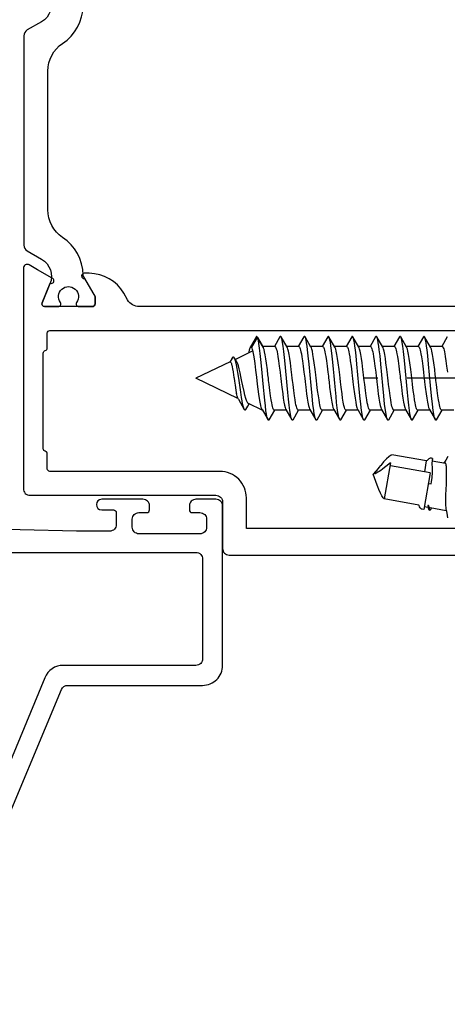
# Model space of a CAD drawing. Header units: millimetres. Extents: x 0 to 10560344, y -63228 to 177747.
# Tile 10 of 125: x 105260 to 105292, y -41327 to -41253. Entities that reach past the tile are written whole.
import ezdxf

# ---------------------------------------------------------------- set-up
doc = ezdxf.new("R2010")
doc.units = ezdxf.units.MM
doc.linetypes.add('OGLT0', pattern=[10, 4.5, -2.2, 1.1, -2.2])

msp = doc.modelspace()

# ---------------------------------------------------------------- linework, layer by layer
at = {"color": 8, "linetype": 'Continuous'}
for p, q in [((105277.889, -41277.02), (105277.459, -41277.757)), ((105277.899, -41277.005), (105277.892, -41277.015)), ((105277.911, -41276.991), (105277.899, -41277.005)), ((105277.93, -41276.981), (105277.911, -41276.991)), ((105277.95, -41276.991), (105277.93, -41276.981)), ((105277.962, -41277.005), (105277.95, -41276.991)), ((105277.968, -41277.014), (105277.962, -41277.005)), ((105277.978, -41277.03), (105277.971, -41277.02)), ((105279.68, -41277.016), (105279.263, -41277.728)), ((105279.69, -41277), (105279.683, -41277.01)), ((105279.703, -41276.985), (105279.69, -41277)), ((105279.725, -41276.973), (105279.703, -41276.985)), ((105279.746, -41276.985), (105279.725, -41276.973)), ((105279.759, -41277), (105279.746, -41276.985)), ((105279.766, -41277.01), (105279.759, -41277)), ((105280.216, -41277.777), (105279.77, -41277.016)), ((105279.78, -41277.033), (105279.77, -41277.016)), ((105281.48, -41277.016), (105281.063, -41277.728)), ((105281.49, -41277), (105281.483, -41277.01)), ((105281.503, -41276.985), (105281.49, -41277)), ((105281.525, -41276.973), (105281.503, -41276.985)), ((105281.546, -41276.985), (105281.525, -41276.973)), ((105281.559, -41277), (105281.546, -41276.985)), ((105281.566, -41277.01), (105281.559, -41277)), ((105282.016, -41277.777), (105281.57, -41277.016)), ((105281.577, -41277.028), (105281.57, -41277.016)), ((105283.28, -41277.016), (105282.863, -41277.728)), ((105283.29, -41277), (105283.283, -41277.01)), ((105283.303, -41276.985), (105283.29, -41277)), ((105283.325, -41276.973), (105283.303, -41276.985)), ((105283.346, -41276.985), (105283.325, -41276.973)), ((105283.359, -41277), (105283.346, -41276.985)), ((105283.366, -41277.01), (105283.359, -41277)), ((105283.816, -41277.777), (105283.37, -41277.016)), ((105283.379, -41277.033), (105283.37, -41277.016)), ((105285.08, -41277.016), (105284.663, -41277.728)), ((105285.09, -41277), (105285.083, -41277.01)), ((105285.103, -41276.985), (105285.09, -41277)), ((105285.125, -41276.973), (105285.103, -41276.985)), ((105285.146, -41276.985), (105285.125, -41276.973)), ((105285.159, -41277), (105285.146, -41276.985)), ((105285.166, -41277.01), (105285.159, -41277)), ((105285.616, -41277.777), (105285.17, -41277.016)), ((105285.177, -41277.028), (105285.17, -41277.016)), ((105286.88, -41277.016), (105286.463, -41277.728)), ((105286.89, -41277), (105286.883, -41277.01)), ((105286.903, -41276.985), (105286.89, -41277)), ((105286.925, -41276.973), (105286.903, -41276.985)), ((105286.946, -41276.985), (105286.925, -41276.973)), ((105286.959, -41277), (105286.946, -41276.985)), ((105286.966, -41277.01), (105286.959, -41277)), ((105287.416, -41277.777), (105286.97, -41277.016)), ((105286.977, -41277.028), (105286.97, -41277.016)), ((105288.68, -41277.016), (105288.263, -41277.728)), ((105288.69, -41277), (105288.683, -41277.01)), ((105288.703, -41276.985), (105288.69, -41277)), ((105288.725, -41276.973), (105288.703, -41276.985)), ((105288.746, -41276.985), (105288.725, -41276.973)), ((105288.759, -41277), (105288.746, -41276.985)), ((105288.766, -41277.01), (105288.759, -41277)), ((105289.216, -41277.777), (105288.77, -41277.016)), ((105288.78, -41277.033), (105288.77, -41277.016)), ((105290.48, -41277.016), (105290.063, -41277.728)), ((105290.49, -41277), (105290.483, -41277.01)), ((105290.503, -41276.985), (105290.49, -41277)), ((105290.525, -41276.973), (105290.503, -41276.985)), ((105290.546, -41276.985), (105290.525, -41276.973)), ((105290.559, -41277), (105290.546, -41276.985)), ((105290.566, -41277.01), (105290.559, -41277)), ((105291.016, -41277.777), (105290.57, -41277.016)), ((105290.577, -41277.028), (105290.57, -41277.016)), ((105292.28, -41277.016), (105291.863, -41277.728)), ((105277.463, -41277.753), (105277.452, -41277.77)), ((105277.482, -41277.737), (105277.463, -41277.753)), ((105277.494, -41277.734), (105277.482, -41277.737)), ((105277.51, -41277.734), (105277.499, -41277.734)), ((105277.529, -41277.747), (105277.51, -41277.734)), ((105277.546, -41277.77), (105277.529, -41277.747)), ((105277.56, -41277.795), (105277.993, -41277.067)), ((105277.985, -41277.046), (105277.978, -41277.03)), ((105277.991, -41277.062), (105277.985, -41277.046)), ((105277.993, -41277.067), (105278.349, -41277.663)), ((105278.002, -41277.091), (105277.993, -41277.067)), ((105278.417, -41277.779), (105277.999, -41277.067)), ((105278.02, -41277.148), (105278.002, -41277.091)), ((105278.056, -41277.291), (105278.02, -41277.148)), ((105278.097, -41277.52), (105278.056, -41277.291)), ((105278.145, -41277.852), (105278.097, -41277.52)), ((105279.292, -41277.728), (105278.387, -41277.728)), ((105279.292, -41277.728), (105279.302, -41277.728)), ((105279.302, -41277.728), (105279.318, -41277.736)), ((105279.318, -41277.736), (105279.335, -41277.754)), ((105279.335, -41277.754), (105279.356, -41277.784)), ((105279.799, -41277.078), (105279.78, -41277.033)), ((105279.823, -41277.158), (105279.799, -41277.078)), ((105279.848, -41277.26), (105279.823, -41277.158)), ((105279.884, -41277.44), (105279.848, -41277.26)), ((105279.927, -41277.716), (105279.884, -41277.44)), ((105279.976, -41278.102), (105279.927, -41277.716)), ((105281.092, -41277.728), (105280.187, -41277.728)), ((105281.092, -41277.728), (105281.102, -41277.728)), ((105281.102, -41277.728), (105281.118, -41277.736)), ((105281.118, -41277.736), (105281.135, -41277.754)), ((105281.135, -41277.754), (105281.156, -41277.784)), ((105281.591, -41277.059), (105281.577, -41277.028)), ((105281.618, -41277.137), (105281.591, -41277.059)), ((105281.651, -41277.269), (105281.618, -41277.137)), ((105281.687, -41277.464), (105281.651, -41277.269)), ((105281.724, -41277.705), (105281.687, -41277.464)), ((105281.762, -41277.989), (105281.724, -41277.705)), ((105282.892, -41277.728), (105281.987, -41277.728)), ((105282.892, -41277.728), (105282.902, -41277.728)), ((105282.902, -41277.728), (105282.918, -41277.736)), ((105282.918, -41277.736), (105282.935, -41277.754)), ((105282.935, -41277.754), (105282.956, -41277.784)), ((105283.397, -41277.075), (105283.379, -41277.033)), ((105283.421, -41277.15), (105283.397, -41277.075)), ((105283.445, -41277.246), (105283.421, -41277.15)), ((105283.479, -41277.415), (105283.445, -41277.246)), ((105283.52, -41277.673), (105283.479, -41277.415)), ((105283.568, -41278.034), (105283.52, -41277.673)), ((105284.692, -41277.728), (105283.787, -41277.728)), ((105284.692, -41277.728), (105284.702, -41277.728)), ((105284.702, -41277.728), (105284.718, -41277.736)), ((105284.718, -41277.736), (105284.735, -41277.754)), ((105284.735, -41277.754), (105284.756, -41277.784)), ((105285.191, -41277.059), (105285.177, -41277.028)), ((105285.218, -41277.137), (105285.191, -41277.059)), ((105285.251, -41277.269), (105285.218, -41277.137)), ((105285.287, -41277.464), (105285.251, -41277.269)), ((105285.324, -41277.705), (105285.287, -41277.464)), ((105285.362, -41277.989), (105285.324, -41277.705)), ((105286.492, -41277.728), (105285.587, -41277.728)), ((105286.492, -41277.728), (105286.502, -41277.728)), ((105286.502, -41277.728), (105286.518, -41277.736)), ((105286.518, -41277.736), (105286.535, -41277.754)), ((105286.535, -41277.754), (105286.556, -41277.784)), ((105286.991, -41277.059), (105286.977, -41277.028)), ((105287.018, -41277.137), (105286.991, -41277.059)), ((105287.051, -41277.269), (105287.018, -41277.137)), ((105287.087, -41277.464), (105287.051, -41277.269)), ((105287.124, -41277.705), (105287.087, -41277.464)), ((105287.162, -41277.989), (105287.124, -41277.705)), ((105288.292, -41277.728), (105287.387, -41277.728)), ((105288.292, -41277.728), (105288.302, -41277.728)), ((105288.302, -41277.728), (105288.318, -41277.736)), ((105288.318, -41277.736), (105288.335, -41277.754)), ((105288.335, -41277.754), (105288.356, -41277.784)), ((105288.799, -41277.078), (105288.78, -41277.033)), ((105288.823, -41277.158), (105288.799, -41277.078)), ((105288.848, -41277.26), (105288.823, -41277.158)), ((105288.884, -41277.44), (105288.848, -41277.26)), ((105288.927, -41277.716), (105288.884, -41277.44)), ((105288.976, -41278.102), (105288.927, -41277.716)), ((105290.092, -41277.728), (105289.187, -41277.728)), ((105290.092, -41277.728), (105290.102, -41277.728)), ((105290.102, -41277.728), (105290.118, -41277.736)), ((105290.118, -41277.736), (105290.135, -41277.754)), ((105290.135, -41277.754), (105290.156, -41277.784)), ((105290.591, -41277.059), (105290.577, -41277.028)), ((105290.618, -41277.137), (105290.591, -41277.059)), ((105290.651, -41277.269), (105290.618, -41277.137)), ((105290.687, -41277.464), (105290.651, -41277.269)), ((105290.724, -41277.705), (105290.687, -41277.464)), ((105290.762, -41277.989), (105290.724, -41277.705)), ((105291.892, -41277.728), (105290.987, -41277.728)), ((105291.892, -41277.728), (105291.902, -41277.728)), ((105291.902, -41277.728), (105291.918, -41277.736)), ((105291.918, -41277.736), (105291.935, -41277.754)), ((105291.935, -41277.754), (105291.956, -41277.784)), ((105277.646, -41278.069), (105276.322, -41278.705)), ((105277.341, -41278.142), (105277.326, -41278.222)), ((105277.371, -41278.004), (105277.341, -41278.142)), ((105277.409, -41277.867), (105277.371, -41278.004)), ((105277.43, -41277.812), (105277.409, -41277.867)), ((105277.567, -41277.812), (105277.43, -41277.812)), ((105277.439, -41277.792), (105277.434, -41277.803)), ((105277.445, -41277.782), (105277.439, -41277.792)), ((105277.452, -41277.77), (105277.447, -41277.779)), ((105277.555, -41277.786), (105277.546, -41277.77)), ((105277.56, -41277.795), (105277.555, -41277.786)), ((105277.569, -41277.813), (105277.56, -41277.795)), ((105277.587, -41277.856), (105277.569, -41277.813)), ((105277.621, -41277.962), (105277.587, -41277.856)), ((105277.662, -41278.132), (105277.621, -41277.962)), ((105277.709, -41278.378), (105277.662, -41278.132)), ((105277.756, -41278.674), (105277.709, -41278.378)), ((105278.193, -41278.25), (105278.145, -41277.852)), ((105278.241, -41278.704), (105278.193, -41278.25)), ((105278.426, -41277.795), (105278.417, -41277.779)), ((105278.435, -41277.813), (105278.426, -41277.795)), ((105278.452, -41277.855), (105278.435, -41277.813)), ((105278.487, -41277.959), (105278.452, -41277.855)), ((105278.527, -41278.126), (105278.487, -41277.959)), ((105278.573, -41278.368), (105278.527, -41278.126)), ((105278.62, -41278.657), (105278.573, -41278.368)), ((105279.356, -41277.784), (105279.38, -41277.837)), ((105279.38, -41277.837), (105279.407, -41277.916)), ((105279.407, -41277.916), (105279.435, -41278.017)), ((105279.435, -41278.017), (105279.462, -41278.138)), ((105279.462, -41278.138), (105279.49, -41278.278)), ((105279.49, -41278.278), (105279.529, -41278.498)), ((105279.529, -41278.498), (105279.577, -41278.811)), ((105280.025, -41278.55), (105279.976, -41278.102)), ((105280.226, -41277.793), (105280.216, -41277.777)), ((105280.244, -41277.832), (105280.226, -41277.793)), ((105280.279, -41277.931), (105280.244, -41277.832)), ((105280.32, -41278.095), (105280.279, -41277.931)), ((105280.368, -41278.334), (105280.32, -41278.095)), ((105280.415, -41278.626), (105280.368, -41278.334)), ((105281.156, -41277.784), (105281.18, -41277.837)), ((105281.18, -41277.837), (105281.207, -41277.917)), ((105281.207, -41277.917), (105281.235, -41278.017)), ((105281.235, -41278.017), (105281.263, -41278.138)), ((105281.263, -41278.138), (105281.29, -41278.278)), ((105281.29, -41278.278), (105281.329, -41278.499)), ((105281.329, -41278.499), (105281.377, -41278.811)), ((105281.814, -41278.438), (105281.762, -41277.989)), ((105281.877, -41279.062), (105281.814, -41278.438)), ((105282.026, -41277.793), (105282.016, -41277.777)), ((105282.044, -41277.832), (105282.026, -41277.793)), ((105282.079, -41277.931), (105282.044, -41277.832)), ((105282.12, -41278.095), (105282.079, -41277.931)), ((105282.168, -41278.334), (105282.12, -41278.095)), ((105282.215, -41278.626), (105282.168, -41278.334)), ((105282.956, -41277.784), (105282.98, -41277.837)), ((105282.98, -41277.837), (105283.007, -41277.916)), ((105283.007, -41277.916), (105283.035, -41278.017)), ((105283.035, -41278.017), (105283.062, -41278.138)), ((105283.062, -41278.138), (105283.09, -41278.278)), ((105283.09, -41278.278), (105283.129, -41278.498)), ((105283.129, -41278.498), (105283.177, -41278.811)), ((105283.615, -41278.455), (105283.568, -41278.034)), ((105283.663, -41278.924), (105283.615, -41278.455)), ((105283.826, -41277.793), (105283.816, -41277.777)), ((105283.844, -41277.832), (105283.826, -41277.793)), ((105283.879, -41277.931), (105283.844, -41277.832)), ((105283.92, -41278.095), (105283.879, -41277.931)), ((105283.968, -41278.334), (105283.92, -41278.095)), ((105284.015, -41278.626), (105283.968, -41278.334)), ((105284.756, -41277.784), (105284.78, -41277.837)), ((105284.78, -41277.837), (105284.807, -41277.916)), ((105284.807, -41277.916), (105284.835, -41278.017)), ((105284.835, -41278.017), (105284.862, -41278.138)), ((105284.862, -41278.138), (105284.89, -41278.278)), ((105284.89, -41278.278), (105284.929, -41278.499)), ((105284.929, -41278.499), (105284.977, -41278.811)), ((105285.414, -41278.438), (105285.362, -41277.989)), ((105285.477, -41279.062), (105285.414, -41278.438)), ((105285.626, -41277.793), (105285.616, -41277.777)), ((105285.644, -41277.832), (105285.626, -41277.793)), ((105285.679, -41277.931), (105285.644, -41277.832)), ((105285.72, -41278.095), (105285.679, -41277.931)), ((105285.768, -41278.334), (105285.72, -41278.095)), ((105285.815, -41278.626), (105285.768, -41278.334)), ((105286.556, -41277.784), (105286.58, -41277.837)), ((105286.58, -41277.837), (105286.607, -41277.916)), ((105286.607, -41277.916), (105286.635, -41278.017)), ((105286.635, -41278.017), (105286.662, -41278.138)), ((105286.662, -41278.138), (105286.69, -41278.278)), ((105286.69, -41278.278), (105286.729, -41278.498)), ((105286.729, -41278.498), (105286.777, -41278.811)), ((105287.214, -41278.438), (105287.162, -41277.989)), ((105287.277, -41279.062), (105287.214, -41278.438)), ((105287.426, -41277.793), (105287.416, -41277.777)), ((105287.444, -41277.832), (105287.426, -41277.793)), ((105287.479, -41277.931), (105287.444, -41277.832)), ((105287.52, -41278.095), (105287.479, -41277.931)), ((105287.568, -41278.334), (105287.52, -41278.095)), ((105287.615, -41278.626), (105287.568, -41278.334)), ((105288.356, -41277.784), (105288.38, -41277.837)), ((105288.38, -41277.837), (105288.407, -41277.916)), ((105288.407, -41277.916), (105288.435, -41278.017)), ((105288.435, -41278.017), (105288.462, -41278.138)), ((105288.462, -41278.138), (105288.49, -41278.278)), ((105288.49, -41278.278), (105288.529, -41278.498)), ((105288.529, -41278.498), (105288.577, -41278.811)), ((105289.025, -41278.55), (105288.976, -41278.102)), ((105289.226, -41277.793), (105289.216, -41277.777)), ((105289.244, -41277.832), (105289.226, -41277.793)), ((105289.279, -41277.931), (105289.244, -41277.832)), ((105289.32, -41278.095), (105289.279, -41277.931)), ((105289.368, -41278.334), (105289.32, -41278.095)), ((105289.415, -41278.626), (105289.368, -41278.334)), ((105290.156, -41277.784), (105290.18, -41277.837)), ((105290.18, -41277.837), (105290.207, -41277.916)), ((105290.207, -41277.916), (105290.235, -41278.017)), ((105290.235, -41278.017), (105290.262, -41278.138)), ((105290.262, -41278.138), (105290.29, -41278.278)), ((105290.29, -41278.278), (105290.329, -41278.499)), ((105290.329, -41278.499), (105290.377, -41278.811)), ((105290.814, -41278.438), (105290.762, -41277.989)), ((105290.877, -41279.062), (105290.814, -41278.438)), ((105291.026, -41277.793), (105291.016, -41277.777)), ((105291.044, -41277.832), (105291.026, -41277.793)), ((105291.079, -41277.931), (105291.044, -41277.832)), ((105291.12, -41278.095), (105291.079, -41277.931)), ((105291.168, -41278.334), (105291.12, -41278.095)), ((105291.215, -41278.626), (105291.168, -41278.334)), ((105291.956, -41277.784), (105291.98, -41277.837)), ((105291.98, -41277.837), (105292.007, -41277.916)), ((105292.007, -41277.916), (105292.035, -41278.017)), ((105292.035, -41278.017), (105292.062, -41278.138)), ((105292.062, -41278.138), (105292.09, -41278.278)), ((105292.09, -41278.278), (105292.129, -41278.498)), ((105292.129, -41278.498), (105292.176, -41278.811)), ((105275.921, -41278.897), (105273.358, -41280.128)), ((105276.08, -41278.603), (105275.902, -41278.906)), ((105275.927, -41278.894), (105275.943, -41278.892)), ((105275.943, -41278.892), (105275.965, -41278.905)), ((105275.965, -41278.905), (105275.984, -41278.93)), ((105275.984, -41278.93), (105276.003, -41278.967)), ((105276.003, -41278.967), (105276.022, -41279.016)), ((105276.022, -41279.016), (105276.041, -41279.076)), ((105276.041, -41279.076), (105276.06, -41279.146)), ((105276.06, -41279.146), (105276.086, -41279.26)), ((105276.087, -41278.591), (105276.08, -41278.603)), ((105276.1, -41278.572), (105276.087, -41278.591)), ((105276.125, -41278.542), (105276.1, -41278.572)), ((105276.155, -41278.522), (105276.125, -41278.542)), ((105276.186, -41278.526), (105276.155, -41278.522)), ((105276.207, -41278.538), (105276.186, -41278.526)), ((105276.227, -41278.558), (105276.207, -41278.538)), ((105276.238, -41278.574), (105276.227, -41278.558)), ((105276.244, -41278.584), (105276.238, -41278.574)), ((105276.343, -41278.739), (105276.244, -41278.584)), ((105276.255, -41278.6), (105276.244, -41278.584)), ((105276.275, -41278.639), (105276.255, -41278.6)), ((105276.314, -41278.737), (105276.275, -41278.639)), ((105276.359, -41278.895), (105276.314, -41278.737)), ((105276.401, -41278.828), (105276.343, -41278.739)), ((105276.409, -41279.119), (105276.359, -41278.895)), ((105276.419, -41278.857), (105276.401, -41278.828)), ((105276.459, -41279.383), (105276.409, -41279.119)), ((105276.455, -41278.925), (105276.419, -41278.857)), ((105276.501, -41279.041), (105276.455, -41278.925)), ((105276.548, -41279.182), (105276.501, -41279.041)), ((105276.612, -41279.407), (105276.548, -41279.182)), ((105277.804, -41279.011), (105277.756, -41278.674)), ((105277.869, -41279.513), (105277.804, -41279.011)), ((105278.289, -41279.199), (105278.241, -41278.704)), ((105278.338, -41279.721), (105278.289, -41279.199)), ((105278.667, -41278.988), (105278.62, -41278.657)), ((105278.731, -41279.482), (105278.667, -41278.988)), ((105279.577, -41278.811), (105279.631, -41279.221)), ((105279.631, -41279.221), (105279.687, -41279.665)), ((105280.075, -41279.048), (105280.025, -41278.55)), ((105280.125, -41279.579), (105280.075, -41279.048)), ((105280.463, -41278.962), (105280.415, -41278.626)), ((105280.529, -41279.467), (105280.463, -41278.962)), ((105281.377, -41278.811), (105281.431, -41279.221)), ((105281.431, -41279.221), (105281.487, -41279.665)), ((105281.95, -41279.856), (105281.877, -41279.062)), ((105282.263, -41278.962), (105282.215, -41278.626)), ((105282.329, -41279.467), (105282.263, -41278.962)), ((105283.177, -41278.811), (105283.231, -41279.22)), ((105283.231, -41279.22), (105283.287, -41279.665)), ((105283.711, -41279.427), (105283.663, -41278.924)), ((105284.063, -41278.962), (105284.015, -41278.626)), ((105284.129, -41279.467), (105284.063, -41278.962)), ((105284.977, -41278.811), (105285.031, -41279.221)), ((105285.031, -41279.221), (105285.087, -41279.665)), ((105285.55, -41279.856), (105285.477, -41279.062)), ((105285.863, -41278.962), (105285.815, -41278.626)), ((105285.929, -41279.467), (105285.863, -41278.962)), ((105286.777, -41278.811), (105286.831, -41279.221)), ((105286.831, -41279.221), (105286.887, -41279.665)), ((105287.35, -41279.856), (105287.277, -41279.062)), ((105287.663, -41278.962), (105287.615, -41278.626)), ((105287.729, -41279.467), (105287.663, -41278.962)), ((105288.577, -41278.811), (105288.631, -41279.221)), ((105288.631, -41279.221), (105288.687, -41279.665)), ((105289.075, -41279.048), (105289.025, -41278.55)), ((105289.125, -41279.579), (105289.075, -41279.048)), ((105289.463, -41278.962), (105289.415, -41278.626)), ((105289.529, -41279.467), (105289.463, -41278.962)), ((105290.377, -41278.811), (105290.431, -41279.221)), ((105290.431, -41279.221), (105290.487, -41279.665)), ((105290.95, -41279.856), (105290.877, -41279.062)), ((105291.263, -41278.962), (105291.215, -41278.626)), ((105291.329, -41279.467), (105291.263, -41278.962)), ((105292.176, -41278.811), (105292.231, -41279.22)), ((105292.231, -41279.22), (105292.287, -41279.665)), ((105276.086, -41279.26), (105276.118, -41279.424)), ((105276.118, -41279.424), (105276.154, -41279.641)), ((105276.154, -41279.641), (105276.19, -41279.878)), ((105276.19, -41279.878), (105276.214, -41280.043)), ((105276.508, -41279.678), (105276.459, -41279.383)), ((105276.573, -41280.106), (105276.508, -41279.678)), ((105276.688, -41279.725), (105276.612, -41279.407)), ((105276.744, -41279.989), (105276.688, -41279.725)), ((105277.931, -41280.037), (105277.869, -41279.513)), ((105278.386, -41280.256), (105278.338, -41279.721)), ((105278.777, -41279.866), (105278.731, -41279.482)), ((105278.808, -41280.128), (105278.777, -41279.866)), ((105279.687, -41279.665), (105279.723, -41279.971)), ((105279.723, -41279.971), (105279.742, -41280.128)), ((105280.175, -41280.128), (105280.125, -41279.579)), ((105280.576, -41279.859), (105280.529, -41279.467)), ((105280.608, -41280.128), (105280.576, -41279.859)), ((105281.487, -41279.665), (105281.523, -41279.971)), ((105281.523, -41279.971), (105281.542, -41280.128)), ((105282.024, -41280.669), (105281.95, -41279.856)), ((105282.376, -41279.859), (105282.329, -41279.467)), ((105282.408, -41280.128), (105282.376, -41279.859)), ((105283.287, -41279.665), (105283.323, -41279.971)), ((105283.323, -41279.971), (105283.342, -41280.128)), ((105283.759, -41279.951), (105283.711, -41279.427)), ((105283.807, -41280.48), (105283.759, -41279.951)), ((105284.176, -41279.859), (105284.129, -41279.467)), ((105284.208, -41280.128), (105284.176, -41279.859)), ((105285.087, -41279.665), (105285.123, -41279.971)), ((105285.123, -41279.971), (105285.142, -41280.128)), ((105285.624, -41280.669), (105285.55, -41279.856)), ((105285.976, -41279.859), (105285.929, -41279.467)), ((105286.008, -41280.128), (105285.976, -41279.859)), ((105286.887, -41279.665), (105286.923, -41279.971)), ((105286.923, -41279.971), (105286.942, -41280.128)), ((105287.424, -41280.669), (105287.35, -41279.856)), ((105287.776, -41279.859), (105287.729, -41279.467)), ((105287.808, -41280.128), (105287.776, -41279.859)), ((105288.687, -41279.665), (105288.723, -41279.971)), ((105288.723, -41279.971), (105288.742, -41280.128)), ((105289.175, -41280.128), (105289.125, -41279.579)), ((105289.576, -41279.859), (105289.529, -41279.467)), ((105289.608, -41280.128), (105289.576, -41279.859)), ((105290.487, -41279.665), (105290.523, -41279.971)), ((105290.523, -41279.971), (105290.542, -41280.128)), ((105291.024, -41280.669), (105290.95, -41279.856)), ((105291.376, -41279.859), (105291.329, -41279.467)), ((105291.408, -41280.128), (105291.376, -41279.859)), ((105276.521, -41281.646), (105273.358, -41280.128)), ((105276.214, -41280.043), (105276.226, -41280.128)), ((105276.226, -41280.128), (105276.255, -41280.338)), ((105276.255, -41280.338), (105276.297, -41280.643)), ((105276.297, -41280.643), (105276.356, -41281.027)), ((105276.648, -41280.646), (105276.573, -41280.106)), ((105276.722, -41281.175), (105276.648, -41280.646)), ((105276.772, -41280.128), (105276.744, -41279.989)), ((105276.82, -41280.356), (105276.772, -41280.128)), ((105276.886, -41280.691), (105276.82, -41280.356)), ((105276.977, -41281.12), (105276.886, -41280.691)), ((105277.994, -41280.567), (105277.931, -41280.037)), ((105278.042, -41280.953), (105277.994, -41280.567)), ((105278.435, -41280.786), (105278.386, -41280.256)), ((105278.826, -41280.284), (105278.808, -41280.128)), ((105278.863, -41280.59), (105278.826, -41280.284)), ((105278.918, -41281.035), (105278.863, -41280.59)), ((105279.742, -41280.128), (105279.774, -41280.396)), ((105279.774, -41280.396), (105279.821, -41280.788)), ((105280.225, -41280.676), (105280.175, -41280.128)), ((105280.274, -41281.207), (105280.225, -41280.676)), ((105280.626, -41280.284), (105280.608, -41280.128)), ((105280.663, -41280.59), (105280.626, -41280.284)), ((105280.718, -41281.034), (105280.663, -41280.59)), ((105281.542, -41280.128), (105281.574, -41280.396)), ((105281.574, -41280.396), (105281.621, -41280.788)), ((105282.097, -41281.444), (105282.024, -41280.669)), ((105282.426, -41280.284), (105282.408, -41280.128)), ((105282.463, -41280.59), (105282.426, -41280.284)), ((105282.518, -41281.035), (105282.463, -41280.59)), ((105283.342, -41280.128), (105283.374, -41280.396)), ((105283.374, -41280.396), (105283.421, -41280.789)), ((105283.855, -41280.998), (105283.807, -41280.48)), ((105284.24, -41280.396), (105284.208, -41280.128)), ((105284.287, -41280.789), (105284.24, -41280.396)), ((105285.142, -41280.128), (105285.174, -41280.396)), ((105285.174, -41280.396), (105285.221, -41280.788)), ((105285.697, -41281.444), (105285.624, -41280.669)), ((105286.026, -41280.284), (105286.008, -41280.128)), ((105286.063, -41280.59), (105286.026, -41280.284)), ((105286.118, -41281.035), (105286.063, -41280.59)), ((105286.942, -41280.128), (105286.974, -41280.396)), ((105286.974, -41280.396), (105287.021, -41280.788)), ((105287.497, -41281.444), (105287.424, -41280.669)), ((105287.826, -41280.284), (105287.808, -41280.128)), ((105287.863, -41280.59), (105287.826, -41280.284)), ((105287.918, -41281.034), (105287.863, -41280.59)), ((105288.742, -41280.128), (105288.774, -41280.396)), ((105288.774, -41280.396), (105288.821, -41280.788)), ((105289.225, -41280.676), (105289.175, -41280.128)), ((105289.274, -41281.207), (105289.225, -41280.676)), ((105289.626, -41280.284), (105289.608, -41280.128)), ((105289.663, -41280.59), (105289.626, -41280.284)), ((105289.718, -41281.035), (105289.663, -41280.59)), ((105290.542, -41280.128), (105290.574, -41280.396)), ((105290.574, -41280.396), (105290.621, -41280.788)), ((105291.097, -41281.444), (105291.024, -41280.669)), ((105291.426, -41280.284), (105291.408, -41280.128)), ((105291.463, -41280.59), (105291.426, -41280.284)), ((105291.518, -41281.034), (105291.463, -41280.59)), ((105276.356, -41281.027), (105276.386, -41281.2)), ((105276.386, -41281.2), (105276.402, -41281.28)), ((105276.424, -41281.365), (105276.402, -41281.28)), ((105276.457, -41281.483), (105276.424, -41281.365)), ((105276.783, -41281.567), (105276.722, -41281.175)), ((105277.043, -41281.4), (105276.977, -41281.12)), ((105277.106, -41281.635), (105277.043, -41281.4)), ((105278.089, -41281.316), (105278.042, -41280.953)), ((105278.137, -41281.645), (105278.089, -41281.316)), ((105278.483, -41281.297), (105278.435, -41280.786)), ((105278.532, -41281.774), (105278.483, -41281.297)), ((105278.973, -41281.444), (105278.918, -41281.035)), ((105279.02, -41281.757), (105278.973, -41281.444)), ((105279.821, -41280.788), (105279.886, -41281.293)), ((105279.886, -41281.293), (105279.934, -41281.629)), ((105280.324, -41281.705), (105280.274, -41281.207)), ((105280.773, -41281.444), (105280.718, -41281.034)), ((105280.82, -41281.756), (105280.773, -41281.444)), ((105281.621, -41280.788), (105281.686, -41281.293)), ((105281.686, -41281.293), (105281.734, -41281.629)), ((105282.163, -41282.072), (105282.097, -41281.444)), ((105282.573, -41281.444), (105282.518, -41281.035)), ((105282.62, -41281.757), (105282.573, -41281.444)), ((105283.421, -41280.789), (105283.486, -41281.295)), ((105283.486, -41281.295), (105283.535, -41281.63)), ((105283.902, -41281.492), (105283.855, -41280.998)), ((105284.353, -41281.295), (105284.287, -41280.789)), ((105284.401, -41281.63), (105284.353, -41281.295)), ((105285.221, -41280.788), (105285.286, -41281.293)), ((105285.286, -41281.293), (105285.334, -41281.629)), ((105285.763, -41282.072), (105285.697, -41281.444)), ((105286.173, -41281.445), (105286.118, -41281.035)), ((105286.22, -41281.757), (105286.173, -41281.445)), ((105287.021, -41280.788), (105287.086, -41281.293)), ((105287.086, -41281.293), (105287.134, -41281.629)), ((105287.563, -41282.072), (105287.497, -41281.444)), ((105287.973, -41281.444), (105287.918, -41281.034)), ((105288.02, -41281.756), (105287.973, -41281.444)), ((105288.821, -41280.788), (105288.886, -41281.293)), ((105288.886, -41281.293), (105288.934, -41281.629)), ((105289.324, -41281.705), (105289.274, -41281.207)), ((105289.773, -41281.445), (105289.718, -41281.035)), ((105289.82, -41281.757), (105289.773, -41281.445)), ((105290.621, -41280.788), (105290.686, -41281.294)), ((105290.686, -41281.294), (105290.734, -41281.629)), ((105291.163, -41282.072), (105291.097, -41281.444)), ((105291.573, -41281.444), (105291.518, -41281.034)), ((105291.62, -41281.756), (105291.573, -41281.444)), ((105276.509, -41281.622), (105276.457, -41281.483)), ((105276.535, -41281.677), (105276.509, -41281.622)), ((105276.548, -41281.7), (105276.535, -41281.677)), ((105276.548, -41281.7), (105276.995, -41282.468)), ((105276.825, -41281.822), (105276.783, -41281.567)), ((105276.867, -41282.043), (105276.825, -41281.822)), ((105276.908, -41282.224), (105276.867, -41282.043)), ((105277.161, -41281.8), (105277.106, -41281.635)), ((105277.207, -41281.902), (105277.161, -41281.8)), ((105277.238, -41281.957), (105277.207, -41281.902)), ((105277.269, -41281.998), (105277.238, -41281.957)), ((105277.266, -41282.216), (105277.367, -41282.052)), ((105277.293, -41282.016), (105277.269, -41281.998)), ((105277.305, -41282.022), (105277.293, -41282.016)), ((105278.351, -41282.524), (105277.305, -41282.022)), ((105278.184, -41281.931), (105278.137, -41281.645)), ((105278.231, -41282.166), (105278.184, -41281.931)), ((105278.272, -41282.327), (105278.231, -41282.166)), ((105278.58, -41282.203), (105278.532, -41281.774)), ((105278.627, -41282.571), (105278.58, -41282.203)), ((105279.059, -41281.977), (105279.02, -41281.757)), ((105279.087, -41282.117), (105279.059, -41281.977)), ((105279.115, -41282.238), (105279.087, -41282.117)), ((105279.934, -41281.629), (105279.982, -41281.921)), ((105279.982, -41281.921), (105280.029, -41282.16)), ((105280.029, -41282.16), (105280.071, -41282.324)), ((105280.374, -41282.153), (105280.324, -41281.705)), ((105280.423, -41282.539), (105280.374, -41282.153)), ((105280.859, -41281.977), (105280.82, -41281.756)), ((105280.887, -41282.117), (105280.859, -41281.977)), ((105280.915, -41282.238), (105280.887, -41282.117)), ((105281.734, -41281.629), (105281.782, -41281.921)), ((105281.782, -41281.921), (105281.829, -41282.161)), ((105281.829, -41282.161), (105281.871, -41282.324)), ((105282.223, -41282.539), (105282.163, -41282.072)), ((105282.659, -41281.977), (105282.62, -41281.757)), ((105282.687, -41282.117), (105282.659, -41281.977)), ((105282.715, -41282.238), (105282.687, -41282.117)), ((105283.535, -41281.63), (105283.582, -41281.922)), ((105283.582, -41281.922), (105283.63, -41282.162)), ((105283.63, -41282.162), (105283.671, -41282.326)), ((105283.95, -41281.947), (105283.902, -41281.492)), ((105283.998, -41282.349), (105283.95, -41281.947)), ((105284.448, -41281.922), (105284.401, -41281.63)), ((105284.496, -41282.162), (105284.448, -41281.922)), ((105284.537, -41282.326), (105284.496, -41282.162)), ((105285.334, -41281.629), (105285.382, -41281.921)), ((105285.382, -41281.921), (105285.429, -41282.16)), ((105285.429, -41282.16), (105285.471, -41282.324)), ((105285.823, -41282.539), (105285.763, -41282.072)), ((105286.259, -41281.977), (105286.22, -41281.757)), ((105286.287, -41282.117), (105286.259, -41281.977)), ((105286.315, -41282.238), (105286.287, -41282.117)), ((105287.134, -41281.629), (105287.182, -41281.921)), ((105287.182, -41281.921), (105287.229, -41282.161)), ((105287.229, -41282.161), (105287.271, -41282.324)), ((105287.623, -41282.539), (105287.563, -41282.072)), ((105288.059, -41281.977), (105288.02, -41281.756)), ((105288.087, -41282.117), (105288.059, -41281.977)), ((105288.115, -41282.238), (105288.087, -41282.117)), ((105288.934, -41281.629), (105288.982, -41281.921)), ((105288.982, -41281.921), (105289.029, -41282.16)), ((105289.029, -41282.16), (105289.071, -41282.324)), ((105289.374, -41282.153), (105289.324, -41281.705)), ((105289.423, -41282.539), (105289.374, -41282.153)), ((105289.859, -41281.977), (105289.82, -41281.757)), ((105289.887, -41282.117), (105289.859, -41281.977)), ((105289.915, -41282.238), (105289.887, -41282.117)), ((105290.734, -41281.629), (105290.782, -41281.921)), ((105290.782, -41281.921), (105290.829, -41282.161)), ((105290.829, -41282.161), (105290.871, -41282.324)), ((105291.223, -41282.539), (105291.163, -41282.072)), ((105291.659, -41281.977), (105291.62, -41281.756)), ((105291.687, -41282.117), (105291.659, -41281.977)), ((105291.715, -41282.238), (105291.687, -41282.117)), ((105276.948, -41282.362), (105276.908, -41282.224)), ((105276.978, -41282.439), (105276.948, -41282.362)), ((105276.995, -41282.468), (105276.978, -41282.439)), ((105277.009, -41282.489), (105277, -41282.476)), ((105277.026, -41282.509), (105277.009, -41282.489)), ((105277.047, -41282.522), (105277.026, -41282.509)), ((105277.068, -41282.518), (105277.047, -41282.522)), ((105277.083, -41282.509), (105277.068, -41282.518)), ((105277.097, -41282.494), (105277.083, -41282.509)), ((105277.105, -41282.482), (105277.097, -41282.494)), ((105277.11, -41282.475), (105277.266, -41282.216)), ((105278.306, -41282.424), (105278.272, -41282.327)), ((105278.324, -41282.462), (105278.306, -41282.424)), ((105278.333, -41282.478), (105278.324, -41282.462)), ((105278.333, -41282.478), (105278.78, -41283.239)), ((105278.358, -41282.528), (105278.358, -41282.519)), ((105278.669, -41282.834), (105278.627, -41282.571)), ((105278.704, -41283.005), (105278.669, -41282.834)), ((105278.87, -41283.239), (105279.287, -41282.528)), ((105279.142, -41282.339), (105279.115, -41282.238)), ((105279.17, -41282.418), (105279.142, -41282.339)), ((105279.194, -41282.471), (105279.17, -41282.418)), ((105279.214, -41282.501), (105279.194, -41282.471)), ((105279.231, -41282.519), (105279.214, -41282.501)), ((105279.248, -41282.528), (105279.231, -41282.519)), ((105279.258, -41282.528), (105279.248, -41282.528)), ((105280.163, -41282.528), (105279.258, -41282.528)), ((105280.071, -41282.324), (105280.106, -41282.423)), ((105280.106, -41282.423), (105280.124, -41282.462)), ((105280.124, -41282.462), (105280.133, -41282.478)), ((105280.133, -41282.478), (105280.58, -41283.239)), ((105280.466, -41282.815), (105280.423, -41282.539)), ((105280.502, -41282.995), (105280.466, -41282.815)), ((105280.67, -41283.239), (105281.087, -41282.528)), ((105280.942, -41282.338), (105280.915, -41282.238)), ((105280.97, -41282.418), (105280.942, -41282.338)), ((105280.994, -41282.471), (105280.97, -41282.418)), ((105281.014, -41282.501), (105280.994, -41282.471)), ((105281.031, -41282.519), (105281.014, -41282.501)), ((105281.048, -41282.527), (105281.031, -41282.519)), ((105281.058, -41282.528), (105281.048, -41282.527)), ((105281.963, -41282.528), (105281.058, -41282.528)), ((105281.871, -41282.324), (105281.906, -41282.423)), ((105281.906, -41282.423), (105281.924, -41282.462)), ((105281.924, -41282.462), (105281.933, -41282.478)), ((105281.933, -41282.478), (105282.38, -41283.239)), ((105282.266, -41282.815), (105282.223, -41282.539)), ((105282.302, -41282.995), (105282.266, -41282.815)), ((105282.47, -41283.239), (105282.887, -41282.528)), ((105282.742, -41282.339), (105282.715, -41282.238)), ((105282.77, -41282.418), (105282.742, -41282.339)), ((105282.794, -41282.471), (105282.77, -41282.418)), ((105282.814, -41282.501), (105282.794, -41282.471)), ((105282.831, -41282.519), (105282.814, -41282.501)), ((105282.848, -41282.528), (105282.831, -41282.519)), ((105282.858, -41282.528), (105282.848, -41282.528)), ((105283.763, -41282.528), (105282.858, -41282.528)), ((105283.671, -41282.326), (105283.706, -41282.424)), ((105283.706, -41282.424), (105283.724, -41282.463)), ((105283.724, -41282.463), (105283.734, -41282.479)), ((105283.734, -41282.479), (105284.167, -41283.213)), ((105284.045, -41282.687), (105283.998, -41282.349)), ((105284.086, -41282.925), (105284.045, -41282.687)), ((105284.121, -41283.075), (105284.086, -41282.925)), ((105284.27, -41283.239), (105284.687, -41282.528)), ((105284.572, -41282.424), (105284.537, -41282.326)), ((105284.59, -41282.463), (105284.572, -41282.424)), ((105284.6, -41282.479), (105284.59, -41282.463)), ((105284.606, -41282.489), (105284.6, -41282.479)), ((105284.618, -41282.507), (105284.606, -41282.489)), ((105284.639, -41282.524), (105284.618, -41282.507)), ((105284.653, -41282.528), (105284.639, -41282.524)), ((105285.563, -41282.528), (105284.658, -41282.528)), ((105285.471, -41282.324), (105285.506, -41282.423)), ((105285.506, -41282.423), (105285.524, -41282.462)), ((105285.524, -41282.462), (105285.533, -41282.478)), ((105285.533, -41282.478), (105285.98, -41283.239)), ((105285.866, -41282.815), (105285.823, -41282.539)), ((105285.902, -41282.995), (105285.866, -41282.815)), ((105286.07, -41283.239), (105286.487, -41282.528)), ((105286.342, -41282.339), (105286.315, -41282.238)), ((105286.37, -41282.418), (105286.342, -41282.339)), ((105286.394, -41282.471), (105286.37, -41282.418)), ((105286.414, -41282.501), (105286.394, -41282.471)), ((105286.431, -41282.519), (105286.414, -41282.501)), ((105286.448, -41282.528), (105286.431, -41282.519)), ((105286.458, -41282.528), (105286.448, -41282.528)), ((105287.363, -41282.528), (105286.458, -41282.528)), ((105287.271, -41282.324), (105287.306, -41282.423)), ((105287.306, -41282.423), (105287.324, -41282.462)), ((105287.324, -41282.462), (105287.333, -41282.478)), ((105287.333, -41282.478), (105287.78, -41283.239)), ((105287.666, -41282.815), (105287.623, -41282.539)), ((105287.702, -41282.995), (105287.666, -41282.815)), ((105287.87, -41283.239), (105288.287, -41282.528)), ((105288.142, -41282.338), (105288.115, -41282.238)), ((105288.17, -41282.418), (105288.142, -41282.338)), ((105288.194, -41282.471), (105288.17, -41282.418)), ((105288.214, -41282.501), (105288.194, -41282.471)), ((105288.231, -41282.519), (105288.214, -41282.501)), ((105288.248, -41282.527), (105288.231, -41282.519)), ((105288.258, -41282.528), (105288.248, -41282.527)), ((105289.163, -41282.528), (105288.258, -41282.528)), ((105289.071, -41282.324), (105289.106, -41282.423)), ((105289.106, -41282.423), (105289.124, -41282.462)), ((105289.124, -41282.462), (105289.133, -41282.478)), ((105289.133, -41282.478), (105289.58, -41283.239)), ((105289.466, -41282.815), (105289.423, -41282.539)), ((105289.502, -41282.995), (105289.466, -41282.815)), ((105289.67, -41283.239), (105290.087, -41282.528)), ((105289.942, -41282.339), (105289.915, -41282.238)), ((105289.97, -41282.418), (105289.942, -41282.339)), ((105289.994, -41282.471), (105289.97, -41282.418)), ((105290.014, -41282.501), (105289.994, -41282.471)), ((105290.031, -41282.519), (105290.014, -41282.501)), ((105290.048, -41282.528), (105290.031, -41282.519)), ((105290.058, -41282.528), (105290.048, -41282.528)), ((105290.963, -41282.528), (105290.058, -41282.528)), ((105290.871, -41282.324), (105290.906, -41282.423)), ((105290.906, -41282.423), (105290.924, -41282.462)), ((105290.924, -41282.462), (105290.933, -41282.478)), ((105290.933, -41282.478), (105291.38, -41283.239)), ((105291.266, -41282.815), (105291.223, -41282.539)), ((105291.302, -41282.995), (105291.266, -41282.815)), ((105291.47, -41283.239), (105291.887, -41282.528)), ((105291.742, -41282.339), (105291.715, -41282.238)), ((105291.77, -41282.418), (105291.742, -41282.339)), ((105291.794, -41282.471), (105291.77, -41282.418)), ((105291.814, -41282.501), (105291.794, -41282.471)), ((105291.831, -41282.519), (105291.814, -41282.501)), ((105291.848, -41282.527), (105291.831, -41282.519)), ((105291.858, -41282.528), (105291.848, -41282.527)), ((105292.763, -41282.528), (105291.858, -41282.528)), ((105278.728, -41283.103), (105278.704, -41283.005)), ((105278.752, -41283.179), (105278.728, -41283.103)), ((105278.77, -41283.222), (105278.752, -41283.179)), ((105278.78, -41283.239), (105278.77, -41283.222)), ((105278.79, -41283.255), (105278.783, -41283.245)), ((105278.803, -41283.27), (105278.79, -41283.255)), ((105278.825, -41283.282), (105278.803, -41283.27)), ((105278.846, -41283.27), (105278.825, -41283.282)), ((105278.859, -41283.255), (105278.846, -41283.27)), ((105278.866, -41283.245), (105278.859, -41283.255)), ((105280.526, -41283.097), (105280.502, -41282.995)), ((105280.551, -41283.177), (105280.526, -41283.097)), ((105280.57, -41283.222), (105280.551, -41283.177)), ((105280.58, -41283.239), (105280.57, -41283.222)), ((105280.59, -41283.255), (105280.583, -41283.245)), ((105280.603, -41283.27), (105280.59, -41283.255)), ((105280.625, -41283.282), (105280.603, -41283.27)), ((105280.646, -41283.27), (105280.625, -41283.282)), ((105280.659, -41283.255), (105280.646, -41283.27)), ((105280.666, -41283.245), (105280.659, -41283.255)), ((105282.326, -41283.097), (105282.302, -41282.995)), ((105282.351, -41283.177), (105282.326, -41283.097)), ((105282.37, -41283.222), (105282.351, -41283.177)), ((105282.38, -41283.239), (105282.37, -41283.222)), ((105282.39, -41283.255), (105282.383, -41283.245)), ((105282.403, -41283.27), (105282.39, -41283.255)), ((105282.425, -41283.282), (105282.403, -41283.27)), ((105282.446, -41283.27), (105282.425, -41283.282)), ((105282.459, -41283.255), (105282.446, -41283.27)), ((105282.466, -41283.245), (105282.459, -41283.255)), ((105284.087, -41283.079), (105284.149, -41283.187)), ((105284.138, -41283.137), (105284.121, -41283.075)), ((105284.148, -41283.164), (105284.138, -41283.137)), ((105284.152, -41283.177), (105284.148, -41283.164)), ((105284.158, -41283.193), (105284.152, -41283.177)), ((105284.165, -41283.21), (105284.158, -41283.193)), ((105284.18, -41283.239), (105284.167, -41283.213)), ((105284.19, -41283.255), (105284.183, -41283.245)), ((105284.203, -41283.27), (105284.19, -41283.255)), ((105284.225, -41283.282), (105284.203, -41283.27)), ((105284.246, -41283.27), (105284.225, -41283.282)), ((105284.259, -41283.255), (105284.246, -41283.27)), ((105284.266, -41283.245), (105284.259, -41283.255)), ((105285.926, -41283.097), (105285.902, -41282.995)), ((105285.951, -41283.177), (105285.926, -41283.097)), ((105285.97, -41283.222), (105285.951, -41283.177)), ((105285.98, -41283.239), (105285.97, -41283.222)), ((105285.99, -41283.255), (105285.983, -41283.245)), ((105286.003, -41283.27), (105285.99, -41283.255)), ((105286.025, -41283.282), (105286.003, -41283.27)), ((105286.046, -41283.27), (105286.025, -41283.282)), ((105286.059, -41283.255), (105286.046, -41283.27)), ((105286.066, -41283.245), (105286.059, -41283.255)), ((105287.726, -41283.097), (105287.702, -41282.995)), ((105287.751, -41283.177), (105287.726, -41283.097)), ((105287.77, -41283.222), (105287.751, -41283.177)), ((105287.78, -41283.239), (105287.77, -41283.222)), ((105287.79, -41283.255), (105287.783, -41283.245)), ((105287.803, -41283.27), (105287.79, -41283.255)), ((105287.825, -41283.282), (105287.803, -41283.27)), ((105287.846, -41283.27), (105287.825, -41283.282)), ((105287.859, -41283.255), (105287.846, -41283.27)), ((105287.866, -41283.245), (105287.859, -41283.255)), ((105289.526, -41283.097), (105289.502, -41282.995)), ((105289.551, -41283.177), (105289.526, -41283.097)), ((105289.57, -41283.222), (105289.551, -41283.177)), ((105289.58, -41283.239), (105289.57, -41283.222)), ((105289.59, -41283.255), (105289.583, -41283.245)), ((105289.603, -41283.27), (105289.59, -41283.255)), ((105289.625, -41283.282), (105289.603, -41283.27)), ((105289.646, -41283.27), (105289.625, -41283.282)), ((105289.659, -41283.255), (105289.646, -41283.27)), ((105289.666, -41283.245), (105289.659, -41283.255)), ((105291.326, -41283.097), (105291.302, -41282.995)), ((105291.351, -41283.177), (105291.326, -41283.097)), ((105291.37, -41283.222), (105291.351, -41283.177)), ((105291.38, -41283.239), (105291.37, -41283.222)), ((105291.39, -41283.255), (105291.383, -41283.245)), ((105291.403, -41283.27), (105291.39, -41283.255)), ((105291.425, -41283.282), (105291.403, -41283.27)), ((105291.446, -41283.27), (105291.425, -41283.282)), ((105291.459, -41283.255), (105291.446, -41283.27)), ((105291.466, -41283.245), (105291.459, -41283.255)), ((105288.073, -41285.9), (105288.009, -41285.94)), ((105288.105, -41285.883), (105288.073, -41285.9)), ((105290.725, -41286.345), (105288.105, -41285.883)), ((105287.341, -41286.588), (105287.266, -41286.677)), ((105287.485, -41286.422), (105287.341, -41286.588)), ((105287.7, -41286.197), (105287.485, -41286.422)), ((105288, -41286.478), (105287.519, -41289.205)), ((105287.875, -41286.039), (105287.7, -41286.197)), ((105287.902, -41286.563), (105287.755, -41286.688)), ((105288.009, -41285.94), (105287.875, -41286.039)), ((105288, -41286.478), (105287.902, -41286.563)), ((105288.002, -41286.537), (105288, -41286.478)), ((105288.001, -41286.698), (105288.002, -41286.617)), ((105288.002, -41286.617), (105288.002, -41286.537)), ((105290.579, -41287.173), (105290.725, -41286.345)), ((105290.755, -41286.311), (105290.725, -41286.345)), ((105290.813, -41286.251), (105290.755, -41286.311)), ((105290.891, -41286.189), (105290.813, -41286.251)), ((105290.949, -41286.156), (105290.891, -41286.189)), ((105290.988, -41286.141), (105290.949, -41286.156)), ((105291.025, -41286.134), (105290.988, -41286.141)), ((105291.049, -41286.135), (105291.025, -41286.134)), ((105291.061, -41286.137), (105291.049, -41286.135)), ((105291.178, -41286.157), (105291.06, -41286.137)), ((105291.071, -41286.139), (105291.061, -41286.137)), ((105291.091, -41286.145), (105291.071, -41286.139)), ((105291.131, -41286.169), (105291.091, -41286.145)), ((105291.178, -41286.157), (105291.117, -41286.502)), ((105291.13, -41286.541), (105291.117, -41286.502)), ((105291.15, -41286.631), (105291.13, -41286.541)), ((105291.154, -41286.197), (105291.131, -41286.169)), ((105292.144, -41286.531), (105291.143, -41286.354)), ((105291.167, -41286.779), (105291.15, -41286.631)), ((105291.167, -41286.218), (105291.154, -41286.197)), ((105292.162, -41286.274), (105292.02, -41286.509)), ((105292.032, -41286.503), (105292.043, -41286.491)), ((105292.043, -41286.491), (105292.061, -41286.478)), ((105292.061, -41286.478), (105292.078, -41286.471)), ((105292.078, -41286.471), (105292.089, -41286.47)), ((105292.101, -41286.473), (105292.113, -41286.479)), ((105292.113, -41286.479), (105292.125, -41286.492)), ((105292.125, -41286.492), (105292.137, -41286.512)), ((105292.137, -41286.512), (105292.151, -41286.546)), ((105292.151, -41286.546), (105292.164, -41286.595)), ((105292.325, -41286), (105292.162, -41286.274)), ((105292.164, -41286.595), (105292.175, -41286.658)), ((105287.267, -41286.677), (105286.703, -41287.348)), ((105287.003, -41288.172), (105286.703, -41287.348)), ((105286.805, -41287.305), (105286.802, -41287.315)), ((105286.833, -41287.321), (105286.802, -41287.315)), ((105286.81, -41287.294), (105286.805, -41287.305)), ((105286.815, -41287.284), (105286.81, -41287.294)), ((105286.828, -41287.255), (105286.815, -41287.284)), ((105286.861, -41287.199), (105286.828, -41287.255)), ((105286.856, -41287.307), (105286.833, -41287.321)), ((105286.904, -41287.28), (105286.856, -41287.307)), ((105286.916, -41287.12), (105286.861, -41287.199)), ((105286.975, -41287.239), (105286.904, -41287.28)), ((105286.974, -41287.042), (105286.916, -41287.12)), ((105287.051, -41286.942), (105286.974, -41287.042)), ((105287.046, -41287.197), (105286.975, -41287.239)), ((105287.143, -41287.137), (105287.046, -41287.197)), ((105287.148, -41286.82), (105287.051, -41286.942)), ((105287.264, -41287.057), (105287.143, -41287.137)), ((105287.227, -41286.724), (105287.148, -41286.82)), ((105287.266, -41286.677), (105287.227, -41286.724)), ((105287.409, -41286.955), (105287.264, -41287.057)), ((105287.556, -41286.845), (105287.409, -41286.955)), ((105287.755, -41286.688), (105287.556, -41286.845)), ((105288, -41286.718), (105288.001, -41286.698)), ((105290.986, -41287.245), (105288, -41286.718)), ((105290.986, -41287.245), (105290.501, -41289.998)), ((105291.141, -41287.6), (105291.171, -41287.224)), ((105291.174, -41286.952), (105291.167, -41286.779)), ((105291.171, -41287.224), (105291.174, -41286.952)), ((105292.175, -41286.658), (105292.184, -41286.732)), ((105292.184, -41286.732), (105292.191, -41286.817)), ((105292.191, -41286.817), (105292.198, -41286.953)), ((105292.198, -41286.953), (105292.202, -41287.145)), ((105292.202, -41287.145), (105292.201, -41287.4)), ((105290.848, -41288.029), (105291.072, -41288.068)), ((105291.072, -41288.068), (105291.099, -41287.908)), ((105291.099, -41287.908), (105291.141, -41287.6)), ((105292.183, -41288.086), (105292.169, -41288.498)), ((105292.195, -41287.682), (105292.183, -41288.086)), ((105292.201, -41287.4), (105292.195, -41287.682)), ((105287.042, -41288.281), (105287.003, -41288.172)), ((105287.121, -41288.487), (105287.042, -41288.281)), ((105287.246, -41288.772), (105287.121, -41288.487)), ((105287.357, -41288.98), (105287.246, -41288.772)), ((105292.169, -41288.498), (105292.156, -41288.904)), ((105287.449, -41289.119), (105287.357, -41288.98)), ((105287.495, -41289.178), (105287.449, -41289.119)), ((105287.519, -41289.205), (105287.495, -41289.178)), ((105290.139, -41289.667), (105287.519, -41289.205)), ((105292.15, -41289.188), (105292.148, -41289.448)), ((105292.148, -41289.448), (105292.152, -41289.674)), ((105292.156, -41288.904), (105292.15, -41289.188)), ((105290.156, -41289.709), (105290.139, -41289.667)), ((105290.19, -41289.785), (105290.156, -41289.709)), ((105290.242, -41289.87), (105290.19, -41289.785)), ((105290.285, -41289.921), (105290.242, -41289.87)), ((105290.317, -41289.949), (105290.285, -41289.921)), ((105290.349, -41289.968), (105290.317, -41289.949)), ((105290.372, -41289.976), (105290.349, -41289.968)), ((105290.383, -41289.977), (105290.372, -41289.976)), ((105290.501, -41289.998), (105290.383, -41289.977)), ((105290.842, -41289.855), (105290.535, -41289.801)), ((105290.874, -41289.7), (105290.825, -41289.691)), ((105290.825, -41289.691), (105290.825, -41289.714)), ((105290.825, -41289.691), (105290.827, -41289.726)), ((105290.825, -41289.714), (105290.827, -41289.754)), ((105290.827, -41289.726), (105290.833, -41289.79)), ((105290.827, -41289.754), (105290.831, -41289.794)), ((105290.831, -41289.794), (105290.834, -41289.811)), ((105290.833, -41289.79), (105290.842, -41289.853)), ((105290.842, -41289.853), (105290.847, -41289.882)), ((105290.847, -41289.882), (105290.851, -41289.902)), ((105290.851, -41289.902), (105290.857, -41289.93)), ((105290.857, -41289.93), (105290.868, -41289.966)), ((105290.868, -41289.966), (105290.881, -41289.997)), ((105290.874, -41289.7), (105290.875, -41289.716)), ((105290.881, -41289.725), (105290.874, -41289.7)), ((105290.875, -41289.716), (105290.88, -41289.775)), ((105290.88, -41289.775), (105290.886, -41289.833)), ((105290.897, -41289.77), (105290.881, -41289.725)), ((105290.881, -41289.997), (105290.898, -41290.024)), ((105290.886, -41289.833), (105290.893, -41289.875)), ((105290.893, -41289.875), (105290.897, -41289.896)), ((105290.926, -41289.827), (105290.897, -41289.77)), ((105290.897, -41289.896), (105290.904, -41289.933)), ((105290.898, -41290.024), (105290.917, -41290.027)), ((105290.904, -41289.933), (105290.915, -41289.97)), ((105290.915, -41289.97), (105290.922, -41289.986)), ((105290.917, -41290.027), (105290.966, -41290.036)), ((105290.925, -41289.992), (105290.932, -41290.007)), ((105290.96, -41289.867), (105290.926, -41289.827)), ((105290.932, -41290.007), (105290.945, -41290.026)), ((105290.945, -41290.026), (105290.96, -41290.034)), ((105290.988, -41289.881), (105290.96, -41289.867)), ((105290.973, -41290.037), (105290.989, -41290.034)), ((105291.001, -41289.883), (105290.988, -41289.881)), ((105290.989, -41290.034), (105291.012, -41290.018)), ((105292.2, -41290.095), (105291.001, -41289.883)), ((105291.012, -41290.018), (105291.036, -41289.991)), ((105291.036, -41289.991), (105291.051, -41289.969)), ((105291.051, -41289.969), (105291.059, -41289.956)), ((105291.059, -41289.956), (105291.094, -41289.9)), ((105292.152, -41289.674), (105292.162, -41289.861)), ((105292.162, -41289.861), (105292.175, -41289.971)), ((105292.175, -41289.971), (105292.185, -41290.019)), ((105292.185, -41290.019), (105292.237, -41290.283)), ((105292.237, -41290.283), (105292.302, -41290.62))]:
    msp.add_line(p, q, dxfattribs=at)
at = {"color": 8, "linetype": 'OGLT0'}
msp.add_line((105313.758, -41280.128), (105283.758, -41280.128), dxfattribs=at)
at = {"color": 4, "linetype": 'Continuous'}
msp.add_lwpolyline([(105262.362, -41251.43, -0.376372), (105261.726, -41253.303), (105260.658, -41253.919, 0.267963), (105260.408, -41254.352), (105260.408, -41270.103, 0.267963), (105260.658, -41270.536), (105261.726, -41271.153, -0.376374), (105262.362, -41273.026), (105261.771, -41274.451, 0.53454), (105261.956, -41274.728), (105262.983, -41274.728, 0.609045), (105263.146, -41274.412, -1.936338), (105264.369, -41274.412, 0.609141), (105264.532, -41274.728), (105265.558, -41274.728, 0.414315), (105265.758, -41274.528), (105265.758, -41273.978), (105264.902, -41272.496, -0.126247), (105264.862, -41272.352, 0.244159), (105263.314, -41269.522, -0.249866), (105262.208, -41267.446), (105262.208, -41267.446), (105262.208, -41257.228), (105262.208, -41257.009, -0.249877), (105263.314, -41254.933, 0.244159), (105264.862, -41252.103, -0.126147)], format="xyb", dxfattribs=at)
at = {"color": 0, "linetype": 'Continuous'}
for points in [[(105298.858, -41274.728), (105269.078, -41274.728, -0.267963), (105268.212, -41274.228), (105267.923, -41273.728, 0.267953), (105265.325, -41272.228), (105264.942, -41272.228, 0.999939), (105264.942, -41272.628), (105264.973, -41272.628), (105265.758, -41273.988), (105265.758, -41274.528, -0.414315), (105265.558, -41274.728), (105261.956, -41274.728, -0.53454), (105261.771, -41274.451), (105262.385, -41272.969, 1.000101), (105262.538, -41272.6), (105261.437, -41271.964), (105260.808, -41271.601, 0.577307), (105260.358, -41271.861), (105260.358, -41288.428, 0.414214), (105260.858, -41288.928), (105274.858, -41288.928, -0.414214), (105275.358, -41289.428), (105275.358, -41292.928), (105275.358, -41292.928, 0.198913), (105275.504, -41293.281, 0.198913), (105275.858, -41293.428), (105298.858, -41293.428, 0.414214)], [(105297.358, -41291.428), (105277.158, -41291.428), (105277.158, -41289.128, 0.414214), (105275.158, -41287.128), (105262.358, -41287.128, -0.414315), (105262.158, -41286.928), (105262.158, -41285.815, 0.341894), (105262.008, -41285.621, -0.342028), (105261.858, -41285.428), (105261.858, -41278.228, -0.341894), (105262.008, -41278.034, 0.342028), (105262.158, -41277.84), (105262.158, -41276.728, -0.414188), (105262.358, -41276.528), (105297.358, -41276.528, -0.414062)], [(105253.324, -41327.228), (105263.23, -41303.536, -0.303347), (105263.692, -41303.228), (105273.858, -41303.228, 0.414214), (105275.358, -41301.728), (105275.358, -41289.728, 0.414214), (105274.858, -41289.228), (105273.358, -41289.228, 0.414214), (105272.858, -41289.728), (105272.858, -41290.028, 0.414214), (105273.058, -41290.228), (105273.658, -41290.228, -0.414214), (105274.158, -41290.728), (105274.158, -41291.328, -0.414214), (105273.658, -41291.828), (105269.058, -41291.828, -0.414214), (105268.558, -41291.328), (105268.558, -41290.728, -0.414214), (105269.058, -41290.228), (105269.658, -41290.228, 0.414214), (105269.858, -41290.028), (105269.858, -41289.728, 0.414214), (105269.358, -41289.228), (105266.258, -41289.228, 1), (105266.258, -41290.028), (105267.158, -41290.028, -0.414214), (105267.358, -41290.228), (105267.358, -41291.128, -0.414214), (105266.858, -41291.628), (105264.358, -41291.628), (105255.847, -41291.438, -0.408171)]]:
    msp.add_lwpolyline(points, format="xyb", dxfattribs=at)
msp.add_lwpolyline([(105223.358, -41293.228), (105273.358, -41293.228, -0.414214), (105273.858, -41293.728), (105273.858, -41301.228, -0.414214), (105273.358, -41301.728), (105263.359, -41301.728, 0.303529), (105261.972, -41302.654), (105252.542, -41325.419, -0.303347), (105252.08, -41325.728), (105248.358, -41325.728), (105244.635, -41325.728, -0.303347), (105244.173, -41325.419), (105234.744, -41302.654, 0.303529), (105233.358, -41301.728), (105223.358, -41301.728, -0.414214), (105222.858, -41301.228), (105222.858, -41293.728, -0.414214), (105223.358, -41293.228)], format="xyb", close=True, dxfattribs=at)

doc.saveas('drawing.dxf')
